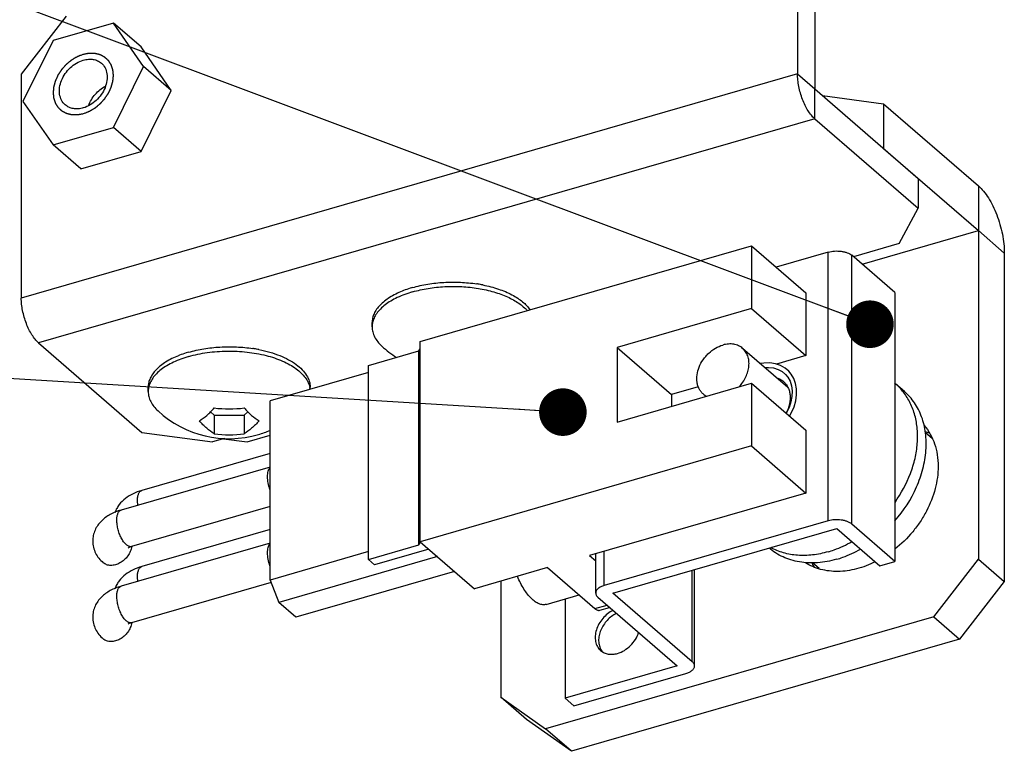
# Model space of a CAD drawing. Header units: millimetres. Extents: x 0 to 419, y -5 to 296.
# Tile 18 of 26: x 331 to 388, y 132 to 174. Entities that reach past the tile are written whole.
import ezdxf

# ---------------------------------------------------------------- set-up
doc = ezdxf.new("R2010")
doc.units = ezdxf.units.MM
doc.header["$LTSCALE"] = 23.1
doc.layers.get('0').update_dxf_attribs({"linetype": 'CONTINUOUS'})
for name, color, linetype in [('02___PRT_ALL_AXES', 7, 'CONTINUOUS'), ('7_ALL_FEATURES', 7, 'CONTINUOUS'), ('ALL_AXIS', 7, 'CONTINUOUS'), ('ALL_ROUND', 7, 'CONTINUOUS')]:
    doc.layers.add(name, color=color, linetype=linetype)
doc.styles.get("Standard").update_dxf_attribs({"font": 'txt', "width": 0.5})
doc.dimstyles.get("Standard").update_dxf_attribs({"dimtxt": 3.5, "dimasz": 2.76, "dimexe": 2, "dimexo": 1, "dimtad": 1, "dimdec": 3, "dimdsep": 46, "dimtxsty": 'Standard', "dimblk": '_FILLED', "dimblk1": '_FILLED', "dimblk2": '_FILLED', "dimcen": 0.09, "dimadec": 3, "dimazin": 2, "dimtol": 1, "dimtp": 0.001, "dimtm": 0.001, "dimtfac": 1, "dimtdec": 3, "dimtofl": 0, "dimtmove": 0, "dimatfit": 3, "dimldrblk": '_FILLED', "dimfxl": 0, "dimtolj": 1, "dimarcsym": 0})

# ---------------------------------------------------------------- blocks, each defined once
blk = doc.blocks.new('_FILLED')
at = {"color": 0, "linetype": 'ByBlock'}
blk.add_solid([(0, 0), (-1, 0.163), (-1, -0.163)], dxfattribs=at)

msp = doc.modelspace()

# ---------------------------------------------------------------- linework, layer by layer
at = {"color": 3, "linetype": 'Continuous'}
for p, q in [((376.4012, 184.0645), (376.4012, 171.0741)), ((333.966, 174.4126), (331.3679, 171.0645)), ((331.3679, 171.0645), (331.3679, 158.0741)), ((377.4012, 168.476), (383.4012, 163.2799)), ((382.3031, 161.2308), (383.4012, 163.2799)), ((382.3031, 161.2308), (379.6495, 160.4648)), ((332.3679, 155.476), (338.3679, 150.2799)), ((338.3679, 150.2799), (342.466, 149.7308)), ((343.1578, 149.9306), (342.466, 149.7308))]:
    msp.add_line(p, q, dxfattribs=at)
at = {"color": 7, "linetype": 'Continuous'}
for p, q in [((377.4012, 183.1985), (377.4012, 170.2081)), ((336.714, 174.0223), (333.214, 173.0119)), ((338.464, 171.4964), (336.714, 174.0223)), ((338.314, 172.6367), (336.714, 174.0223)), ((333.214, 173.0119), (331.464, 169.4757)), ((340.064, 170.1108), (338.314, 172.6367)), ((336.714, 167.9601), (338.464, 171.4964)), ((340.064, 170.1108), (338.464, 171.4964)), ((338.314, 166.5745), (340.064, 170.1108)), ((377.4012, 170.2081), (383.4012, 165.0119)), ((331.464, 169.4757), (333.214, 166.9498)), ((333.214, 166.9498), (336.714, 167.9601)), ((338.314, 166.5745), (336.714, 167.9601)), ((334.814, 165.5641), (333.214, 166.9498)), ((334.814, 165.5641), (338.314, 166.5745)), ((383.4012, 165.0119), (383.4012, 163.2799)), ((354.5087, 155.5456), (373.7345, 161.0956)), ((373.7345, 161.0956), (376.8845, 158.3676)), ((373.7345, 161.0956), (373.7345, 157.4582)), ((376.8845, 158.3676), (376.8845, 154.7303)), ((382.0495, 158.3864), (382.0495, 142.7979)), ((373.7345, 157.4582), (365.9402, 155.2082)), ((373.7345, 157.4582), (376.8845, 154.7303)), ((354.5087, 143.9408), (354.5087, 155.5456)), ((351.5178, 154.1625), (354.4413, 155.0065)), ((354.4413, 155.0065), (354.5087, 155.1323)), ((354.4413, 143.7481), (354.4413, 155.0065)), ((365.9402, 155.2082), (369.0902, 152.4803)), ((365.9402, 155.2082), (365.9402, 150.8781)), ((376.8845, 154.7303), (375.1781, 154.2377)), ((351.5178, 153.7584), (345.8056, 152.1094)), ((351.5178, 142.9042), (351.5178, 154.1625)), ((365.9402, 150.8781), (373.7345, 153.1281)), ((373.7345, 153.1281), (376.8845, 150.4001)), ((373.7345, 153.1281), (373.7345, 149.4908)), ((370.6416, 152.9281), (369.0902, 152.4803)), ((345.8056, 141.7171), (345.8056, 152.1094)), ((369.0902, 152.4803), (369.0902, 151.7874)), ((342.3462, 151.4685), (342.564, 151.2799)), ((344.2961, 151.2799), (344.5146, 151.4691)), ((342.564, 151.2799), (342.564, 150.1983)), ((342.564, 151.2799), (344.2961, 151.2799)), ((344.2961, 151.2799), (344.2961, 150.1983)), ((376.8845, 150.4001), (376.8845, 146.7628)), ((373.7345, 149.4908), (354.5087, 143.9408)), ((373.7345, 149.4908), (376.8845, 146.7628)), ((345.8056, 149.0599), (338.3549, 146.909)), ((345.8056, 148.2678), (337.1551, 145.7706)), ((376.8845, 146.7628), (364.3271, 143.1378)), ((345.8056, 145.9779), (337.7653, 143.6569)), ((345.8056, 144.6431), (338.3549, 142.4923)), ((365.6931, 140.963), (378.6835, 144.713)), ((378.6835, 144.713), (381.1835, 142.5479)), ((345.8056, 143.851), (337.1551, 141.3539)), ((351.5178, 142.9042), (354.4413, 143.7481)), ((355.0087, 143.5078), (351.8678, 142.6011)), ((354.4413, 143.7481), (354.5332, 143.9196)), ((354.5087, 143.9408), (357.6587, 141.2128)), ((351.5178, 143.3661), (345.8056, 141.7171)), ((355.5087, 143.0748), (346.3056, 140.4181)), ((351.8678, 142.6011), (351.5178, 142.9042)), ((364.3271, 143.1378), (364.6931, 142.8208)), ((361.9022, 142.4378), (357.6587, 141.2128)), ((361.9022, 142.4378), (364.6522, 140.0563)), ((381.1835, 142.5479), (382.0495, 142.7979)), ((345.8056, 141.7171), (346.3056, 140.4181)), ((356.5087, 142.2088), (347.3056, 139.5521)), ((345.8596, 141.5768), (337.7653, 139.2402)), ((362.9319, 140.6233), (362.9319, 134.8542)), ((347.3056, 139.5521), (346.3056, 140.4181)), ((364.9296, 139.9615), (365.5035, 140.1272)), ((369.4271, 136.7292), (362.9319, 134.8542)), ((362.9319, 134.8542), (363.4319, 134.4212))]:
    msp.add_line(p, q, dxfattribs=at)
at = {"color": 9, "linetype": 'Continuous'}
for p, q in [((376.4012, 171.0741), (331.3679, 158.0741)), ((376.4012, 171.0741), (377.4012, 170.2081)), ((377.4012, 168.476), (377.4012, 170.2081)), ((377.4012, 168.476), (332.3679, 155.476)), ((364.6522, 140.0563), (365.3521, 140.2583))]:
    msp.add_line(p, q, dxfattribs=at)
at = {"color": 7, "linetype": 'Continuous'}
for points in [[(375.898, 153.8255), (375.6883, 154.004), (375.4196, 154.1562), (375.1174, 154.2582), (374.7889, 154.3073), (374.4418, 154.3025), (374.2407, 154.2698)], [(374.5028, 154.0428), (374.7292, 154.0506), (375.0162, 154.015), (375.2803, 153.9335), (375.5157, 153.8074), (375.7119, 153.6439)], [(375.9399, 151.2182), (376.0595, 151.4285), (376.2044, 151.7711), (376.3025, 152.1185), (376.351, 152.463), (376.3483, 152.7969), (376.2942, 153.1125), (376.1898, 153.4025), (376.038, 153.6599), (375.8975, 153.8261)], [(375.7114, 153.6444), (375.8447, 153.4832), (375.9764, 153.2435), (376.0603, 152.9741), (376.0955, 152.6809), (376.0817, 152.3709), (376.0197, 152.0516), (375.9112, 151.7304), (375.759, 151.4146), (375.7427, 151.3889)]]:
    msp.add_lwpolyline(points, dxfattribs=at)
for centre, radius, start, end in [((343.4301, 158.4798), 6.8366, 262.72251, 277.27749), ((343.4301, 156.9798), 6.8366, 262.72251, 277.27749), ((336.6752, 143.8437), 1.1163, 350.25708, 350.61772), ((336.6752, 139.427), 1.1163, 350.25708, 350.61772)]:
    msp.add_arc(centre, radius, start, end, dxfattribs=at)
at = {"color": 2, "linetype": 'Continuous'}
for points in [[(334.964, 168.754), (334.936, 168.7486), (334.8799, 168.7379), (334.8098, 168.7246), (334.7538, 168.7139), (334.7187, 168.7072), (334.6907, 168.7019), (334.6697, 168.6979), (334.6521, 168.6946), (334.6399, 168.6921), (334.6329, 168.6909), (334.6276, 168.6895), (334.6226, 168.69), (334.6158, 168.69), (334.604, 168.6902), (334.5872, 168.6904), (334.5669, 168.6907), (334.54, 168.691), (334.5063, 168.6915), (334.4658, 168.692), (334.4254, 168.6925), (334.3916, 168.693), (334.3647, 168.6933), (334.3444, 168.6936), (334.3276, 168.6939), (334.3158, 168.6939), (334.3091, 168.6941), (334.3039, 168.6938), (334.2994, 168.6953), (334.2931, 168.6967), (334.2822, 168.6995), (334.2667, 168.7032), (334.248, 168.7077), (334.2232, 168.7138), (334.1921, 168.7213), (334.1548, 168.7304), (334.1175, 168.7395), (334.0864, 168.747), (334.0615, 168.7531), (334.0428, 168.7576), (334.0273, 168.7614), (334.0164, 168.764), (334.0102, 168.7656), (334.0054, 168.7664), (334.0014, 168.769), (333.9958, 168.7718), (333.9861, 168.777), (333.9722, 168.7843), (333.9556, 168.7931), (333.9334, 168.8049), (333.9057, 168.8196), (333.8724, 168.8372), (333.8391, 168.8548), (333.8114, 168.8695), (333.7892, 168.8813), (333.7726, 168.8901), (333.7587, 168.8975), (333.749, 168.9025), (333.7435, 168.9056), (333.7391, 168.9075), (333.736, 168.9109), (333.7314, 168.915), (333.7237, 168.9223), (333.7125, 168.9326), (333.6991, 168.9451), (333.6812, 168.9617), (333.6588, 168.9825), (333.632, 169.0074), (333.6052, 169.0323), (333.5828, 169.053), (333.565, 169.0696), (333.5515, 169.0821), (333.5404, 169.0925), (333.5325, 169.0997), (333.5281, 169.104), (333.5245, 169.1068), (333.5223, 169.111), (333.5189, 169.1162), (333.5131, 169.1254), (333.5047, 169.1385), (333.4948, 169.1542), (333.4815, 169.1752), (333.4648, 169.2014), (333.4449, 169.2329), (333.4249, 169.2644), (333.4082, 169.2906), (333.3949, 169.3116), (333.3849, 169.3273), (333.3767, 169.3405), (333.3708, 169.3496), (333.3676, 169.3549), (333.3647, 169.3586), (333.3635, 169.3635), (333.3613, 169.3695), (333.3578, 169.3803), (333.3526, 169.3956), (333.3465, 169.4141), (333.3382, 169.4386), (333.3279, 169.4693), (333.3156, 169.5062), (333.3032, 169.543), (333.2929, 169.5737), (333.2847, 169.5983), (333.2785, 169.6167), (333.2734, 169.6321), (333.2697, 169.6428), (333.2678, 169.649), (333.2659, 169.6534), (333.2657, 169.6588), (333.2649, 169.6656), (333.2637, 169.6778), (333.2619, 169.6951), (333.2597, 169.7159), (333.2569, 169.7436), (333.2533, 169.7782), (333.2491, 169.8198), (333.2448, 169.8613), (333.2412, 169.896), (333.2384, 169.9237), (333.2362, 169.9445), (333.2345, 169.9618), (333.2332, 169.9739), (333.2326, 169.9809), (333.2317, 169.986), (333.2326, 169.9915), (333.2331, 169.9986), (333.2344, 170.0113), (333.2361, 170.0293), (333.2382, 170.0509), (333.2409, 170.0797), (333.2444, 170.1158), (333.2485, 170.159), (333.2526, 170.2022), (333.256, 170.2383), (333.2588, 170.2671), (333.2608, 170.2887), (333.2626, 170.3068), (333.2637, 170.3194), (333.2645, 170.3266), (333.2647, 170.3319), (333.2666, 170.3375), (333.2685, 170.3448), (333.2721, 170.3576), (333.2772, 170.376), (333.2833, 170.3979), (333.2914, 170.4273), (333.3016, 170.4639), (333.3138, 170.5079), (333.326, 170.5519), (333.3362, 170.5885), (333.3444, 170.6178), (333.3504, 170.6398), (333.3556, 170.6581), (333.3591, 170.671), (333.3612, 170.6783), (333.3624, 170.6838), (333.3652, 170.6892), (333.3684, 170.6963), (333.3743, 170.7089), (333.3825, 170.7268), (333.3924, 170.7483), (333.4057, 170.777), (333.4222, 170.8129), (333.442, 170.8559), (333.4619, 170.899), (333.4784, 170.9348), (333.4916, 170.9635), (333.5015, 170.985), (333.5098, 171.003), (333.5155, 171.0155), (333.519, 171.0227), (333.5211, 171.0281), (333.5248, 171.0332), (333.5293, 171.0401), (333.5373, 171.0521), (333.5486, 171.0692), (333.5622, 171.0898), (333.5804, 171.1172), (333.6031, 171.1515), (333.6303, 171.1926), (333.6576, 171.2338), (333.6803, 171.2681), (333.6984, 171.2955), (333.712, 171.3161), (333.7234, 171.3332), (333.7313, 171.3452), (333.7359, 171.352), (333.7391, 171.3574), (333.7434, 171.3617), (333.7488, 171.3678), (333.7584, 171.3783), (333.7719, 171.3935), (333.7883, 171.4116), (333.81, 171.4358), (333.8372, 171.466), (333.8699, 171.5022), (333.9025, 171.5385), (333.9298, 171.5687), (333.9515, 171.5928), (333.9678, 171.611), (333.9815, 171.626), (333.991, 171.6366), (333.9965, 171.6426), (334.0003, 171.6474), (334.0052, 171.651), (334.0113, 171.6562), (334.0222, 171.6651), (334.0377, 171.6779), (334.0564, 171.6933), (334.0812, 171.7137), (334.1122, 171.7393), (334.1495, 171.7701), (334.1867, 171.8008), (334.2177, 171.8264), (334.2426, 171.8469), (334.2612, 171.8622), (334.2767, 171.875), (334.2875, 171.884), (334.2938, 171.889), (334.2983, 171.8932), (334.3035, 171.8959), (334.3102, 171.9), (334.322, 171.9069), (334.3388, 171.917), (334.359, 171.929), (334.386, 171.945), (334.4196, 171.965), (334.46, 171.989), (334.5005, 172.013), (334.5341, 172.033), (334.5611, 172.049), (334.5813, 172.0611), (334.5981, 172.071), (334.6099, 172.0781), (334.6167, 172.082), (334.6216, 172.0853), (334.6271, 172.0871), (334.6341, 172.09), (334.6467, 172.0948), (334.6645, 172.1017), (334.6859, 172.11), (334.7144, 172.1211), (334.7501, 172.135), (334.8071, 172.1571), (334.8784, 172.1848), (334.9355, 172.207), (334.964, 172.2181)], [(334.964, 172.2181), (334.9921, 172.2234), (335.0481, 172.2341), (335.1182, 172.2475), (335.1743, 172.2582), (335.2093, 172.2648), (335.2374, 172.2702), (335.2584, 172.2742), (335.2759, 172.2775), (335.2882, 172.2799), (335.2952, 172.2811), (335.3005, 172.2825), (335.3055, 172.2821), (335.3123, 172.2821), (335.324, 172.2819), (335.3409, 172.2817), (335.3611, 172.2814), (335.3881, 172.2811), (335.4218, 172.2806), (335.4623, 172.2801), (335.5027, 172.2795), (335.5364, 172.2791), (335.5634, 172.2787), (335.5836, 172.2785), (335.6005, 172.2782), (335.6123, 172.2781), (335.619, 172.2779), (335.6242, 172.2782), (335.6287, 172.2767), (335.635, 172.2753), (335.6458, 172.2726), (335.6614, 172.2689), (335.68, 172.2643), (335.7049, 172.2583), (335.736, 172.2507), (335.7733, 172.2417), (335.8106, 172.2326), (335.8417, 172.225), (335.8666, 172.219), (335.8852, 172.2145), (335.9008, 172.2106), (335.9117, 172.2081), (335.9178, 172.2064), (335.9227, 172.2057), (335.9267, 172.2031), (335.9323, 172.2003), (335.9419, 172.1951), (335.9558, 172.1878), (335.9725, 172.1789), (335.9946, 172.1672), (336.0224, 172.1525), (336.0557, 172.1349), (336.0889, 172.1172), (336.1167, 172.1025), (336.1389, 172.0908), (336.1555, 172.082), (336.1693, 172.0746), (336.1791, 172.0695), (336.1846, 172.0665), (336.189, 172.0646), (336.1921, 172.0611), (336.1966, 172.0571), (336.2044, 172.0498), (336.2156, 172.0394), (336.229, 172.027), (336.2469, 172.0104), (336.2692, 171.9896), (336.2961, 171.9647), (336.3229, 171.9398), (336.3452, 171.919), (336.3631, 171.9024), (336.3765, 171.89), (336.3877, 171.8796), (336.3956, 171.8724), (336.3999, 171.8681), (336.4036, 171.8653), (336.4058, 171.8611), (336.4092, 171.8559), (336.415, 171.8467), (336.4233, 171.8336), (336.4333, 171.8178), (336.4466, 171.7969), (336.4632, 171.7706), (336.4832, 171.7392), (336.5032, 171.7077), (336.5198, 171.6815), (336.5331, 171.6605), (336.5431, 171.6447), (336.5514, 171.6316), (336.5573, 171.6225), (336.5605, 171.6171), (336.5634, 171.6134), (336.5646, 171.6086), (336.5667, 171.6025), (336.5703, 171.5917), (336.5754, 171.5764), (336.5816, 171.558), (336.5898, 171.5334), (336.6001, 171.5027), (336.6125, 171.4659), (336.6249, 171.429), (336.6351, 171.3983), (336.6434, 171.3738), (336.6496, 171.3554), (336.6547, 171.34), (336.6584, 171.3293), (336.6603, 171.3231), (336.6622, 171.3187), (336.6624, 171.3133), (336.6632, 171.3064), (336.6644, 171.2943), (336.6662, 171.277), (336.6683, 171.2562), (336.6712, 171.2285), (336.6747, 171.1938), (336.679, 171.1523), (336.6833, 171.1107), (336.6868, 171.0761), (336.6897, 171.0484), (336.6918, 171.0276), (336.6936, 171.0103), (336.6949, 170.9982), (336.6955, 170.9912), (336.6964, 170.9861), (336.6955, 170.9806), (336.6949, 170.9734), (336.6936, 170.9608), (336.692, 170.9428), (336.6899, 170.9212), (336.6872, 170.8923), (336.6837, 170.8563), (336.6796, 170.8131), (336.6755, 170.7698), (336.672, 170.7338), (336.6693, 170.7049), (336.6672, 170.6833), (336.6655, 170.6653), (336.6643, 170.6527), (336.6635, 170.6455), (336.6634, 170.6401), (336.6615, 170.6346), (336.6596, 170.6273), (336.6559, 170.6144), (336.6509, 170.5961), (336.6448, 170.5741), (336.6366, 170.5448), (336.6265, 170.5082), (336.6142, 170.4642), (336.602, 170.4202), (336.5919, 170.3836), (336.5837, 170.3542), (336.5776, 170.3322), (336.5725, 170.3139), (336.569, 170.3011), (336.5668, 170.2938), (336.5657, 170.2882), (336.5628, 170.2829), (336.5596, 170.2757), (336.5538, 170.2632), (336.5456, 170.2452), (336.5356, 170.2237), (336.5224, 170.195), (336.5059, 170.1592), (336.486, 170.1161), (336.4662, 170.0731), (336.4497, 170.0372), (336.4364, 170.0085), (336.4265, 169.987), (336.4182, 169.9691), (336.4125, 169.9565), (336.4091, 169.9494), (336.407, 169.9439), (336.4032, 169.9389), (336.3988, 169.932), (336.3908, 169.92), (336.3795, 169.9028), (336.3658, 169.8823), (336.3477, 169.8548), (336.325, 169.8206), (336.2977, 169.7794), (336.2705, 169.7383), (336.2478, 169.704), (336.2296, 169.6766), (336.216, 169.656), (336.2046, 169.6389), (336.1968, 169.6268), (336.1921, 169.62), (336.189, 169.6147), (336.1846, 169.6104), (336.1793, 169.6042), (336.1697, 169.5937), (336.1561, 169.5786), (336.1398, 169.5605), (336.118, 169.5363), (336.0908, 169.5061), (336.0582, 169.4699), (336.0255, 169.4336), (335.9983, 169.4034), (335.9765, 169.3792), (335.9602, 169.3611), (335.9466, 169.346), (335.9371, 169.3354), (335.9316, 169.3295), (335.9277, 169.3247), (335.9229, 169.3211), (335.9167, 169.3159), (335.9058, 169.307), (335.8903, 169.2941), (335.8717, 169.2788), (335.8469, 169.2583), (335.8158, 169.2327), (335.7786, 169.202), (335.7414, 169.1713), (335.7103, 169.1457), (335.6855, 169.1252), (335.6669, 169.1098), (335.6514, 169.0971), (335.6405, 169.0881), (335.6343, 169.083), (335.6298, 169.0789), (335.6246, 169.0762), (335.6179, 169.0721), (335.6061, 169.0651), (335.5892, 169.0551), (335.569, 169.0431), (335.5421, 169.0271), (335.5084, 169.0071), (335.468, 168.9831), (335.4276, 168.959), (335.3939, 168.939), (335.367, 168.923), (335.3468, 168.911), (335.3299, 168.901), (335.3182, 168.8939), (335.3114, 168.8901), (335.3065, 168.8867), (335.301, 168.885), (335.2939, 168.8821), (335.2814, 168.8773), (335.2636, 168.8703), (335.2422, 168.862), (335.2137, 168.851), (335.178, 168.8371), (335.1209, 168.8149), (335.0496, 168.7872), (334.9926, 168.7651), (334.964, 168.754)]]:
    msp.add_open_spline(points, degree=3, knots=[0, 0, 0, 0, 0.015625, 0.03125, 0.0390625, 0.046875, 0.0507812, 0.0546875, 0.0585938, 0.0605469, 0.0615234, 0.0625, 0.0634766, 0.0644531, 0.0664062, 0.0703125, 0.0742188, 0.078125, 0.0859375, 0.09375, 0.1015625, 0.109375, 0.1132812, 0.1171875, 0.1210938, 0.1230469, 0.1240234, 0.125, 0.1259766, 0.1269531, 0.1289062, 0.1328125, 0.1367188, 0.140625, 0.1484375, 0.15625, 0.1640625, 0.171875, 0.1757812, 0.1796875, 0.1835938, 0.1855469, 0.1865234, 0.1875, 0.1884766, 0.1894531, 0.1914062, 0.1953125, 0.1992188, 0.203125, 0.2109375, 0.21875, 0.2265625, 0.234375, 0.2382812, 0.2421875, 0.2460938, 0.2480469, 0.2490234, 0.25, 0.2509766, 0.2519531, 0.2539062, 0.2578125, 0.2617188, 0.265625, 0.2734375, 0.28125, 0.2890625, 0.296875, 0.3007812, 0.3046875, 0.3085938, 0.3105469, 0.3115234, 0.3125, 0.3134766, 0.3144531, 0.3164062, 0.3203125, 0.3242188, 0.328125, 0.3359375, 0.34375, 0.3515625, 0.359375, 0.3632812, 0.3671875, 0.3710938, 0.3730469, 0.3740234, 0.375, 0.3759766, 0.3769531, 0.3789062, 0.3828125, 0.3867188, 0.390625, 0.3984375, 0.40625, 0.4140625, 0.421875, 0.4257812, 0.4296875, 0.4335938, 0.4355469, 0.4365234, 0.4375, 0.4384766, 0.4394531, 0.4414062, 0.4453125, 0.4492188, 0.453125, 0.4609375, 0.46875, 0.4765625, 0.484375, 0.4882812, 0.4921875, 0.4960938, 0.4980469, 0.4990234, 0.5, 0.5009766, 0.5019531, 0.5039062, 0.5078125, 0.5117188, 0.515625, 0.5234375, 0.53125, 0.5390625, 0.546875, 0.5507812, 0.5546875, 0.5585938, 0.5605469, 0.5615234, 0.5625, 0.5634766, 0.5644531, 0.5664062, 0.5703125, 0.5742188, 0.578125, 0.5859375, 0.59375, 0.6015625, 0.609375, 0.6132812, 0.6171875, 0.6210938, 0.6230469, 0.6240234, 0.625, 0.6259766, 0.6269531, 0.6289062, 0.6328125, 0.6367188, 0.640625, 0.6484375, 0.65625, 0.6640625, 0.671875, 0.6757812, 0.6796875, 0.6835938, 0.6855469, 0.6865234, 0.6875, 0.6884766, 0.6894531, 0.6914062, 0.6953125, 0.6992188, 0.703125, 0.7109375, 0.71875, 0.7265625, 0.734375, 0.7382812, 0.7421875, 0.7460938, 0.7480469, 0.7490234, 0.75, 0.7509766, 0.7519531, 0.7539062, 0.7578125, 0.7617188, 0.765625, 0.7734375, 0.78125, 0.7890625, 0.796875, 0.8007812, 0.8046875, 0.8085938, 0.8105469, 0.8115234, 0.8125, 0.8134766, 0.8144531, 0.8164062, 0.8203125, 0.8242188, 0.828125, 0.8359375, 0.84375, 0.8515625, 0.859375, 0.8632812, 0.8671875, 0.8710938, 0.8730469, 0.8740234, 0.875, 0.8759766, 0.8769531, 0.8789062, 0.8828125, 0.8867188, 0.890625, 0.8984375, 0.90625, 0.9140625, 0.921875, 0.9257812, 0.9296875, 0.9335938, 0.9355469, 0.9365234, 0.9375, 0.9384766, 0.9394531, 0.9414062, 0.9453125, 0.9492188, 0.953125, 0.9609375, 0.96875, 0.984375, 1, 1, 1, 1], dxfattribs=at)
at = {"color": 3, "linetype": 'Continuous'}
for points in [[(377.4012, 168.476), (377.3304, 168.5374), (377.192, 168.6844), (377.0073, 168.9454), (376.8369, 169.2536), (376.6357, 169.7168), (376.4926, 170.2119), (376.4155, 170.7111), (376.4012, 170.9558), (376.4012, 171.0741)], [(332.3679, 155.476), (332.2971, 155.5374), (332.1587, 155.6844), (331.974, 155.9454), (331.8036, 156.2536), (331.6024, 156.7168), (331.4593, 157.2119), (331.3821, 157.7111), (331.3679, 157.9558), (331.3679, 158.0741)]]:
    msp.add_open_spline(points, degree=3, knots=[0, 0, 0, 0, 0.0986172, 0.2114228, 0.3359246, 0.4686921, 0.7425565, 0.8753873, 1, 1, 1, 1], dxfattribs=at)
at = {"color": 7, "linetype": 'Continuous'}
for points, knots in [([(341.698, 150.9483), (341.8512, 151.0417), (342.1584, 151.2737), (342.4287, 151.5464), (342.564, 151.6983)], [0, 0, 0, 0, 0.4686154, 1, 1, 1, 1]), ([(344.2961, 151.6983), (344.4314, 151.5464), (344.7017, 151.2737), (345.0089, 151.0417), (345.1621, 150.9483)], [0, 0, 0, 0, 0.5313888, 1, 1, 1, 1]), ([(342.564, 150.1983), (342.4108, 150.2917), (342.1036, 150.5237), (341.8334, 150.7964), (341.698, 150.9483)], [0, 0, 0, 0, 0.4686112, 1, 1, 1, 1]), ([(345.1621, 150.9483), (345.0268, 150.7964), (344.7565, 150.5237), (344.4493, 150.2917), (344.2961, 150.1983)], [0, 0, 0, 0, 0.5313933, 1, 1, 1, 1]), ([(345.6571, 147.7151), (345.6571, 147.7696), (345.6623, 147.873), (345.6876, 148.0164), (345.7296, 148.1357), (345.772, 148.2016), (345.7959, 148.2275)], [0, 0, 0, 0, 0.3026285, 0.5724687, 0.8044633, 1, 1, 1, 1]), ([(345.7959, 146.9622), (345.7516, 147.087), (345.6848, 147.3352), (345.6571, 147.5914), (345.6571, 147.7151)], [0, 0, 0, 0, 0.5170994, 1, 1, 1, 1]), ([(338.3549, 146.909), (338.1828, 146.8593), (337.8512, 146.7362), (337.4003, 146.4666), (337.0906, 146.1629), (336.9021, 145.8765), (336.8308, 145.7193), (336.8016, 145.6382)], [0, 0, 0, 0, 0.2582795, 0.5072885, 0.7523949, 0.8757736, 1, 1, 1, 1]), ([(337.1551, 145.7706), (336.9403, 145.7086), (336.5288, 145.5479), (336.078, 145.2266), (335.7987, 144.8979), (335.6367, 144.6158), (335.5339, 144.3049), (335.5103, 144.0865), (335.5103, 143.9774)], [0, 0, 0, 0, 0.2568901, 0.5034068, 0.6263501, 0.7499941, 0.8747119, 1, 1, 1, 1]), ([(335.5103, 143.9774), (335.5103, 143.8564), (335.5393, 143.6141), (335.6658, 143.2737), (335.8607, 142.9703), (336.0279, 142.799), (336.1179, 142.7211)], [0, 0, 0, 0, 0.2525548, 0.5037325, 0.751683, 1, 1, 1, 1]), ([(337.7754, 143.6548), (337.759, 143.5593), (337.7002, 143.3677), (337.5488, 143.1052), (337.3436, 142.8768), (337.0999, 142.6994), (336.8351, 142.5868), (336.5681, 142.5479), (336.3187, 142.5887), (336.1765, 142.6703), (336.1179, 142.7211)], [0, 0, 0, 0, 0.1299319, 0.2658571, 0.4036091, 0.5387167, 0.666971, 0.7859676, 0.8958868, 1, 1, 1, 1]), ([(337.7653, 143.6569), (337.7185, 143.6434), (337.6484, 143.6193), (337.5818, 143.5863), (337.5608, 143.5725)], [0, 0, 0, 0, 0.6596391, 1, 1, 1, 1]), ([(345.6571, 143.2983), (345.6571, 143.3529), (345.6623, 143.4563), (345.6876, 143.5997), (345.7296, 143.719), (345.772, 143.7848), (345.7959, 143.8108)], [0, 0, 0, 0, 0.3026285, 0.5724687, 0.8044633, 1, 1, 1, 1]), ([(345.7959, 142.5455), (345.7516, 142.6702), (345.6848, 142.9185), (345.6571, 143.1747), (345.6571, 143.2983)], [0, 0, 0, 0, 0.5170994, 1, 1, 1, 1]), ([(338.3549, 142.4923), (338.1828, 142.4426), (337.8512, 142.3195), (337.4003, 142.0499), (337.0906, 141.7462), (336.9021, 141.4598), (336.8308, 141.3026), (336.8016, 141.2215)], [0, 0, 0, 0, 0.2582795, 0.5072885, 0.7523949, 0.8757736, 1, 1, 1, 1]), ([(337.1551, 141.3539), (336.9403, 141.2918), (336.5288, 141.1311), (336.078, 140.8099), (335.7987, 140.4812), (335.6367, 140.1991), (335.5339, 139.8881), (335.5103, 139.6698), (335.5103, 139.5607)], [0, 0, 0, 0, 0.2568901, 0.5034068, 0.6263501, 0.7499941, 0.8747119, 1, 1, 1, 1]), ([(364.6522, 140.0563), (364.6751, 140.0365), (364.7207, 140.0022), (364.7929, 139.9662), (364.8634, 139.9507), (364.909, 139.9556), (364.9296, 139.9615)], [0, 0, 0, 0, 0.2977867, 0.5589297, 0.7887993, 1, 1, 1, 1]), ([(335.5103, 139.5607), (335.5103, 139.4397), (335.5393, 139.1974), (335.6658, 138.857), (335.8607, 138.5536), (336.0279, 138.3823), (336.1179, 138.3044)], [0, 0, 0, 0, 0.2525548, 0.5037325, 0.751683, 1, 1, 1, 1]), ([(337.7754, 139.2381), (337.759, 139.1426), (337.7002, 138.951), (337.5488, 138.6885), (337.3436, 138.4601), (337.0999, 138.2827), (336.8351, 138.1701), (336.5681, 138.1312), (336.3187, 138.1719), (336.1765, 138.2536), (336.1179, 138.3044)], [0, 0, 0, 0, 0.1299319, 0.2658571, 0.4036091, 0.5387167, 0.666971, 0.7859676, 0.8958868, 1, 1, 1, 1]), ([(337.7653, 139.2402), (337.7185, 139.2266), (337.6484, 139.2025), (337.5818, 139.1695), (337.5608, 139.1558)], [0, 0, 0, 0, 0.6596391, 1, 1, 1, 1])]:
    msp.add_open_spline(points, degree=3, knots=knots, dxfattribs=at)
at = {"color": 9, "linetype": 'Continuous'}
for points, knots in [([(338.11, 146.3285), (338.11, 146.401), (338.1188, 146.5346), (338.1576, 146.6908), (338.2072, 146.7893), (338.2495, 146.8453), (338.2986, 146.8866), (338.336, 146.9035), (338.3549, 146.9089)], [0, 0, 0, 0, 0.3253501, 0.5990538, 0.714927, 0.8182622, 0.9118538, 1, 1, 1, 1]), ([(338.1295, 146.0606), (338.1263, 146.0836), (338.1154, 146.1725), (338.11, 146.2622), (338.11, 146.3285)], [0, 0, 0, 0, 0.2600076, 1, 1, 1, 1]), ([(336.9102, 145.1901), (336.9102, 145.2625), (336.9191, 145.3962), (336.9578, 145.5524), (337.0074, 145.6509), (337.0497, 145.7069), (337.0988, 145.7482), (337.1363, 145.7651), (337.1552, 145.7705)], [0, 0, 0, 0, 0.3253501, 0.5990538, 0.714927, 0.8182622, 0.9118538, 1, 1, 1, 1]), ([(337.7653, 143.657), (337.7445, 143.651), (337.6992, 143.6456), (337.6287, 143.658), (337.556, 143.6897), (337.4519, 143.7608), (337.3251, 143.8958), (337.1907, 144.1044), (337.0738, 144.3549), (336.9832, 144.6305), (336.9255, 144.9115), (336.9102, 145.0996), (336.9102, 145.1901)], [0, 0, 0, 0, 0.034099, 0.0706864, 0.111663, 0.1581829, 0.2686677, 0.4008102, 0.5484181, 0.7035091, 0.8572623, 1, 1, 1, 1]), ([(338.11, 141.9117), (338.11, 141.9842), (338.1188, 142.1179), (338.1576, 142.2741), (338.2072, 142.3726), (338.2495, 142.4285), (338.2986, 142.4698), (338.336, 142.4868), (338.3549, 142.4922)], [0, 0, 0, 0, 0.3253501, 0.5990538, 0.714927, 0.8182622, 0.9118538, 1, 1, 1, 1]), ([(338.1295, 141.6438), (338.1263, 141.6669), (338.1154, 141.7558), (338.11, 141.8455), (338.11, 141.9117)], [0, 0, 0, 0, 0.2600076, 1, 1, 1, 1]), ([(336.9102, 140.7733), (336.9102, 140.8458), (336.9191, 140.9794), (336.9578, 141.1356), (337.0074, 141.2341), (337.0497, 141.2901), (337.0988, 141.3314), (337.1363, 141.3484), (337.1552, 141.3538)], [0, 0, 0, 0, 0.3253501, 0.5990538, 0.714927, 0.8182622, 0.9118538, 1, 1, 1, 1]), ([(337.7653, 139.2402), (337.7445, 139.2343), (337.6992, 139.2289), (337.6287, 139.2413), (337.556, 139.273), (337.4519, 139.3441), (337.3251, 139.4791), (337.1907, 139.6877), (337.0738, 139.9382), (336.9832, 140.2137), (336.9255, 140.4948), (336.9102, 140.6828), (336.9102, 140.7733)], [0, 0, 0, 0, 0.034099, 0.0706864, 0.111663, 0.1581829, 0.2686677, 0.4008102, 0.5484181, 0.7035091, 0.8572623, 1, 1, 1, 1])]:
    msp.add_open_spline(points, degree=3, knots=knots, dxfattribs=at)
at = {"layer": '02___PRT_ALL_AXES', "color": 3, "linetype": 'Continuous'}
msp.add_line((380.1495, 160.0318), (386.9012, 161.9808), dxfattribs=at)
at = {"layer": '02___PRT_ALL_AXES', "color": 7, "linetype": 'Continuous'}
for p, q in [((351.7204, 156.3961), (351.7204, 156.6459)), ((338.7301, 152.6461), (338.7301, 152.8959)), ((348.1301, 152.7804), (348.1301, 152.8959))]:
    msp.add_line(p, q, dxfattribs=at)
for centre, radius, start, end in [((356.5167, 150.5336), 8.4568, 80.80679, 81.33243), ((356.5495, 150.7331), 8.2546, 78.8438, 80.81005), ((355.5756, 153.2529), 5.6308, 111.21363, 111.95284), ((352.9125, 156.3952), 1.192, 169.63022, 179.95833), ((352.9435, 156.39), 1.2235, 168.35313, 169.64917), ((343.5263, 146.7836), 8.4568, 80.80679, 81.33243), ((343.5591, 146.9831), 8.2546, 78.8438, 80.81005), ((356.4278, 159.7731), 6.1119, 227.40678, 237.4135), ((342.5852, 149.5029), 5.6308, 111.21363, 111.95284), ((339.9221, 152.6452), 1.192, 169.63022, 179.95833), ((339.9531, 152.64), 1.2235, 168.35313, 169.64917), ((346.92, 152.6424), 1.2103, 6.40919, 11.72613), ((343.4301, 156.0136), 6.1, 227.39726, 286.10203), ((343.4269, 156.0221), 6.1091, 286.1084, 292.96212), ((382.859, 147.1753), 3.282, 68.32756, 73.01447), ((380.179, 144.0958), 3.2558, 205.20563, 210.21898)]:
    msp.add_arc(centre, radius, start, end, dxfattribs=at)
for points, knots in [([(333.9167, 169.2765), (333.8299, 169.3516), (333.6807, 169.5429), (333.5714, 169.9008), (333.5762, 170.3005), (333.6909, 170.7112), (333.9055, 171.1029), (334.2925, 171.5508), (334.6864, 171.7915), (334.964, 171.8717)], [0, 0, 0, 0, 0.1043958, 0.2147096, 0.3343227, 0.4632972, 0.5989871, 0.7370988, 1, 1, 1, 1]), ([(334.964, 171.8717), (335.0599, 171.8994), (335.2518, 171.9354), (335.5366, 171.9249), (335.7969, 171.8474), (335.9465, 171.7518), (336.0114, 171.6956)], [0, 0, 0, 0, 0.2709756, 0.5256463, 0.7667319, 1, 1, 1, 1]), ([(336.0114, 171.6956), (336.0981, 171.6205), (336.2473, 171.4291), (336.3567, 171.0713), (336.3518, 170.6716), (336.2371, 170.2609), (336.0225, 169.8692), (335.6356, 169.4213), (335.2416, 169.1805), (334.964, 169.1004)], [0, 0, 0, 0, 0.1043958, 0.2147096, 0.3343227, 0.4632972, 0.5989871, 0.7370988, 1, 1, 1, 1]), ([(335.2731, 169.2311), (335.3568, 169.47), (335.6227, 169.916), (336.0262, 170.2428), (336.2507, 170.3597)], [0, 0, 0, 0, 0.5000132, 1, 1, 1, 1]), ([(334.964, 169.1004), (334.8681, 169.0727), (334.6763, 169.0366), (334.3915, 169.0472), (334.1312, 169.1246), (333.9816, 169.2202), (333.9167, 169.2765)], [0, 0, 0, 0, 0.2709756, 0.5256463, 0.7667319, 1, 1, 1, 1]), ([(354.0704, 158.6811), (354.3584, 158.7642), (354.9602, 158.8966), (355.8913, 158.9972), (356.844, 159.0026), (357.4788, 158.9414), (357.7912, 158.8937)], [0, 0, 0, 0, 0.2395743, 0.4912678, 0.7474161, 1, 1, 1, 1]), ([(358.1466, 158.8317), (358.4534, 158.7711), (359.0321, 158.6217), (359.7045, 158.3436), (360.1634, 158.0749), (360.533, 157.8035), (360.7653, 157.5609), (360.8818, 157.3852)], [0, 0, 0, 0, 0.2966425, 0.5651855, 0.6870611, 0.8000945, 1, 1, 1, 1]), ([(353.4705, 158.4754), (353.2155, 158.3726), (352.7538, 158.1466), (352.2603, 157.7665), (351.9786, 157.429), (351.831, 157.1749), (351.7408, 156.9128), (351.7204, 156.7336), (351.7204, 156.6458)], [0, 0, 0, 0, 0.3084263, 0.5737866, 0.6911101, 0.7996318, 0.9015845, 1, 1, 1, 1]), ([(354.0704, 158.4313), (353.7672, 158.3437), (353.3333, 158.1864), (352.8101, 157.9092), (352.4799, 157.6869), (352.2036, 157.4463), (351.9851, 157.1899), (351.8278, 156.921), (351.7646, 156.731), (351.7452, 156.637)], [0, 0, 0, 0, 0.3086693, 0.4486988, 0.5782055, 0.6971009, 0.8059592, 0.9061587, 1, 1, 1, 1]), ([(354.0704, 158.6811), (354.0245, 158.6678), (353.8451, 158.614), (353.668, 158.5526), (353.5381, 158.5021)], [0, 0, 0, 0, 0.2556226, 1, 1, 1, 1]), ([(354.0704, 158.4313), (354.366, 158.5166), (354.9842, 158.6515), (355.9404, 158.7509), (356.9173, 158.75), (357.8729, 158.6489), (358.7663, 158.452), (359.5601, 158.1675), (360.2212, 157.8075), (360.5824, 157.5023), (360.7251, 157.3395)], [0, 0, 0, 0, 0.1314846, 0.2696794, 0.4101488, 0.5482671, 0.6795969, 0.8002729, 0.9074625, 1, 1, 1, 1]), ([(351.7204, 156.3961), (351.7204, 156.2981), (351.7461, 156.0969), (351.859, 155.8047), (352.0429, 155.524), (352.2024, 155.3553), (352.2913, 155.2736)], [0, 0, 0, 0, 0.2271982, 0.4644814, 0.7201823, 1, 1, 1, 1]), ([(341.0801, 154.9311), (341.0341, 154.9178), (340.8547, 154.864), (340.6776, 154.8026), (340.5477, 154.7521)], [0, 0, 0, 0, 0.2556226, 1, 1, 1, 1]), ([(341.0801, 154.9311), (341.368, 155.0142), (341.9698, 155.1466), (342.9009, 155.2472), (343.8536, 155.2526), (344.4885, 155.1914), (344.8008, 155.1437)], [0, 0, 0, 0, 0.2395743, 0.4912678, 0.7474161, 1, 1, 1, 1]), ([(341.0801, 154.6813), (341.4319, 154.7828), (342.1713, 154.9348), (343.3102, 155.019), (344.4567, 154.9636), (345.5418, 154.7719), (346.3682, 154.4999), (346.9399, 154.2181), (347.3015, 153.9892), (347.6044, 153.7391), (347.8439, 153.4711), (348.0159, 153.1885), (348.0844, 152.9876), (348.105, 152.8884)], [0, 0, 0, 0, 0.1405027, 0.2884494, 0.4371125, 0.579682, 0.7100476, 0.7692236, 0.8238623, 0.8738643, 0.9194289, 0.9611342, 1, 1, 1, 1]), ([(345.1562, 155.0817), (345.3686, 155.0397), (345.778, 154.9416), (346.3558, 154.7461), (346.8699, 154.51), (347.3092, 154.2381), (347.6647, 153.9355), (347.9283, 153.6071), (348.0923, 153.2582), (348.1301, 153.0138), (348.1301, 152.896)], [0, 0, 0, 0, 0.1643933, 0.319228, 0.4625579, 0.5930871, 0.7104219, 0.8154064, 0.9105062, 1, 1, 1, 1]), ([(340.4802, 154.7254), (340.2251, 154.6226), (339.7634, 154.3966), (339.2699, 154.0165), (338.9883, 153.679), (338.8406, 153.4249), (338.7504, 153.1628), (338.7301, 152.9836), (338.7301, 152.8958)], [0, 0, 0, 0, 0.3084263, 0.5737866, 0.6911101, 0.7996318, 0.9015845, 1, 1, 1, 1]), ([(341.0801, 154.6813), (340.7768, 154.5937), (340.3429, 154.4364), (339.8198, 154.1592), (339.4895, 153.9369), (339.2132, 153.6963), (338.9947, 153.4399), (338.8374, 153.171), (338.7742, 152.981), (338.7548, 152.887)], [0, 0, 0, 0, 0.3086693, 0.4486988, 0.5782055, 0.6971009, 0.8059592, 0.9061587, 1, 1, 1, 1]), ([(338.7301, 152.6461), (338.7301, 152.5481), (338.7557, 152.3469), (338.8686, 152.0547), (339.0525, 151.774), (339.212, 151.6053), (339.3009, 151.5236)], [0, 0, 0, 0, 0.2271982, 0.4644814, 0.7201823, 1, 1, 1, 1])]:
    msp.add_open_spline(points, degree=3, knots=knots, dxfattribs=at)
at = {"layer": '02___PRT_ALL_AXES', "color": 3, "linetype": 'Continuous'}
for points, knots in [([(383.7593, 150.678), (383.8902, 150.5248), (384.1248, 150.1865), (384.3779, 149.6126), (384.5306, 148.9807), (384.5629, 148.54), (384.5629, 148.3155)], [0, 0, 0, 0, 0.2375013, 0.4816413, 0.7352895, 1, 1, 1, 1]), ([(384.5629, 148.3155), (384.5629, 147.8792), (384.4343, 146.9758), (384.0109, 145.9062), (383.5276, 145.09), (382.951, 144.3135), (382.4292, 143.7989), (382.051, 143.4977)], [0, 0, 0, 0, 0.2336904, 0.4826133, 0.6111542, 0.7409976, 1, 1, 1, 1]), ([(380.9124, 142.7689), (380.5666, 142.5967), (379.8615, 142.3266), (378.7765, 142.1685), (377.9067, 142.2659), (377.2809, 142.4823), (376.9951, 142.6332), (376.8606, 142.7185)], [0, 0, 0, 0, 0.2742779, 0.5314384, 0.7716669, 0.8869585, 1, 1, 1, 1])]:
    msp.add_open_spline(points, degree=3, knots=knots, dxfattribs=at)
at = {"layer": '7_ALL_FEATURES', "color": 7, "linetype": 'Continuous'}
for p, q in [((377.8522, 169.8175), (381.4012, 169.3421)), ((381.4012, 169.3421), (381.4012, 166.744)), ((381.4012, 169.3421), (386.9012, 164.5789)), ((388.4012, 160.6818), (388.4012, 141.6292)), ((386.9012, 142.9283), (388.4012, 141.6292)), ((388.4012, 141.6292), (385.8031, 138.2812)), ((384.3031, 139.5802), (385.8031, 138.2812)), ((385.8031, 138.2812), (363.2865, 131.7812)), ((360.6884, 133.6292), (359.1884, 134.9283)), ((363.2865, 131.7812), (360.6884, 133.6292)), ((363.2865, 131.7812), (361.7865, 133.0802))]:
    msp.add_line(p, q, dxfattribs=at)
at = {"layer": '7_ALL_FEATURES', "color": 3, "linetype": 'Continuous'}
for p, q in [((381.4012, 166.744), (386.9012, 161.9808)), ((386.9012, 161.9808), (386.9012, 142.9283)), ((343.0999, 149.9139), (344.466, 149.7308)), ((344.466, 149.7308), (345.8056, 150.1176)), ((384.3031, 139.5802), (386.9012, 142.9283)), ((359.1884, 141.6544), (359.1884, 134.9283)), ((384.3031, 139.5802), (361.7865, 133.0802)), ((359.1884, 134.9283), (361.7865, 133.0802))]:
    msp.add_line(p, q, dxfattribs=at)
at = {"layer": '7_ALL_FEATURES', "color": 9, "linetype": 'Continuous'}
for p in [(386.9012, 164.5789), (388.4012, 160.6818)]:
    msp.add_line(p, (386.9012, 161.9808), dxfattribs=at)
at = {"layer": '7_ALL_FEATURES', "color": 7, "linetype": 'Continuous'}
msp.add_open_spline([(386.9012, 164.5789), (387.0074, 164.4869), (387.215, 164.2664), (387.4921, 163.8749), (387.7476, 163.4126), (387.9718, 162.8967), (388.1563, 162.3464), (388.294, 161.7825), (388.3798, 161.2263), (388.4012, 160.8593), (388.4012, 160.6818)], degree=3, knots=[0, 0, 0, 0, 0.0985912, 0.2113704, 0.3358411, 0.4685754, 0.6055863, 0.7426201, 0.8754202, 1, 1, 1, 1], dxfattribs=at)
at = {"layer": 'ALL_AXIS', "color": 7, "linetype": 'Continuous'}
for p, q in [((375.8413, 152.8836), (373.2186, 155.1549)), ((382.6009, 152.6519), (382.1009, 153.0849)), ((371.0931, 152.3656), (370.9274, 152.5092)), ((384.2363, 149.9127), (383.8103, 150.2816)), ((377.6596, 142.3795), (377.2703, 142.7167)), ((361.8169, 140.3015), (363.731, 140.854))]:
    msp.add_line(p, q, dxfattribs=at)
for centre, radius, start, end in [((379.8901, 150.5319), 3.3772, 49.10473, 50.19352), ((375.3601, 151.9341), 1.136, 67.62306, 72.56762), ((379.8688, 150.5102), 3.4076, 38.05663, 49.0721), ((371.5815, 153.2664), 1.0007, 229.18349, 243.31848), ((365.7591, 138.1128), 0.8775, 211.75484, 220.60285)]:
    msp.add_arc(centre, radius, start, end, dxfattribs=at)
for points, knots in [([(373.2185, 155.155), (373.1475, 155.2165), (372.9839, 155.3211), (372.6992, 155.4058), (372.3877, 155.4173), (372.1779, 155.3779), (372.073, 155.3476)], [0, 0, 0, 0, 0.2332676, 0.4743528, 0.729032, 1, 1, 1, 1]), ([(370.9275, 152.5091), (370.8802, 152.55), (370.7926, 152.6419), (370.6883, 152.8036), (370.6127, 152.9862), (370.5507, 153.2571), (370.555, 153.6293), (370.6806, 154.0782), (370.8749, 154.4334), (371.0772, 154.6939), (371.3062, 154.9315), (371.6295, 155.1746), (371.924, 155.3046), (372.073, 155.3476)], [0, 0, 0, 0, 0.0518802, 0.104559, 0.1587381, 0.214949, 0.3342241, 0.4628348, 0.5981415, 0.6671008, 0.7360627, 0.8713688, 1, 1, 1, 1]), ([(373.0144, 152.9161), (373.1723, 153.0868), (373.3708, 153.3776), (373.5307, 153.8023), (373.5913, 154.1196), (373.5909, 154.4263), (373.5285, 154.7106), (373.4057, 154.9603), (373.2854, 155.0971), (373.2185, 155.155)], [0, 0, 0, 0, 0.2804677, 0.415918, 0.5453728, 0.6678428, 0.7833875, 0.8932897, 1, 1, 1, 1]), ([(375.2004, 153.451), (375.2711, 153.4288), (375.4074, 153.371), (375.529, 153.2864), (375.584, 153.2388)], [0, 0, 0, 0, 0.5046057, 1, 1, 1, 1]), ([(375.584, 153.2388), (375.6394, 153.1908), (375.7411, 153.0818), (375.8581, 152.8878), (375.9373, 152.6679), (375.977, 152.428), (375.9766, 152.174), (375.9222, 151.8192), (375.8237, 151.5595), (375.7378, 151.395)], [0, 0, 0, 0, 0.110387, 0.2228456, 0.3391407, 0.4605141, 0.5875895, 0.7203804, 1, 1, 1, 1]), ([(382.0568, 145.1498), (382.567, 145.7349), (383.2038, 146.7203), (383.7054, 148.1469), (383.8862, 149.2066), (383.867, 150.2275), (383.6801, 151.0251), (383.4309, 151.5992), (383.1998, 151.9913), (382.9244, 152.3457), (382.7128, 152.555), (382.6011, 152.6517)], [0, 0, 0, 0, 0.2806021, 0.4157269, 0.5448207, 0.6670346, 0.7825191, 0.8381989, 0.8927791, 0.9465883, 1, 1, 1, 1]), ([(382.0594, 146.2222), (382.4244, 146.7388), (382.8768, 147.5742), (383.2376, 148.7524), (383.3741, 149.6216), (383.3755, 150.4645), (383.2407, 151.2597), (382.9722, 151.9858), (382.7043, 152.4162), (382.5519, 152.6108)], [0, 0, 0, 0, 0.2775637, 0.4110842, 0.5394965, 0.6622637, 0.7794009, 0.8915524, 1, 1, 1, 1]), ([(378.673, 142.9201), (378.3139, 142.8165), (377.5956, 142.6812), (376.6934, 142.7144), (376.0248, 142.8696), (375.5599, 143.0448), (375.1306, 143.2785), (374.8709, 143.4721), (374.7494, 143.577)], [0, 0, 0, 0, 0.270656, 0.5250547, 0.647128, 0.7664119, 0.8837211, 1, 1, 1, 1]), ([(378.173, 143.3532), (377.8799, 143.2685), (377.2938, 143.1477), (376.4176, 143.1241), (375.5911, 143.2642), (375.0829, 143.4687), (374.8492, 143.5958)], [0, 0, 0, 0, 0.2681377, 0.5231359, 0.7661516, 1, 1, 1, 1]), ([(378.173, 143.3532), (378.2913, 143.3873), (378.7716, 143.5425), (379.2324, 143.7565), (379.5642, 143.9445)], [0, 0, 0, 0, 0.2441505, 1, 1, 1, 1]), ([(378.673, 142.9201), (378.7913, 142.9543), (379.2716, 143.1095), (379.7324, 143.3235), (380.0642, 143.5114)], [0, 0, 0, 0, 0.2441505, 1, 1, 1, 1]), ([(361.8168, 140.3015), (361.7538, 140.2833), (361.6126, 140.2714), (361.3953, 140.33), (361.1735, 140.4571), (360.9506, 140.648), (360.731, 140.8978), (360.5198, 141.2006), (360.3224, 141.5487), (360.2059, 141.7995), (360.1508, 141.9305)], [0, 0, 0, 0, 0.0790388, 0.1663114, 0.2673595, 0.384646, 0.5183578, 0.6671663, 0.8287266, 1, 1, 1, 1]), ([(365.7019, 139.9575), (365.4743, 139.8452), (365.1652, 139.5965), (364.8729, 139.1782), (364.7223, 138.8336), (364.6532, 138.4829), (364.6712, 138.1477), (364.7777, 137.8504), (364.9068, 137.6907), (364.9809, 137.6266)], [0, 0, 0, 0, 0.270608, 0.4083583, 0.542037, 0.6684944, 0.7861263, 0.8955696, 1, 1, 1, 1]), ([(365.9019, 139.7843), (365.6996, 139.6844), (365.4213, 139.471), (365.1408, 139.1121), (364.9812, 138.8125), (364.8833, 138.5006), (364.8525, 138.1919), (364.8912, 137.9024), (364.9654, 137.7279), (365.013, 137.651)], [0, 0, 0, 0, 0.2646565, 0.400019, 0.5329204, 0.6606057, 0.7811522, 0.8939341, 1, 1, 1, 1]), ([(365.963, 137.4613), (366.1005, 137.501), (366.3717, 137.624), (366.7247, 137.9035), (367.0095, 138.2593), (367.1404, 138.5347), (367.1862, 138.676)], [0, 0, 0, 0, 0.2404239, 0.4936456, 0.7502823, 1, 1, 1, 1]), ([(364.9809, 137.6266), (365.0418, 137.5738), (365.182, 137.4841), (365.4261, 137.4114), (365.6931, 137.4015), (365.8731, 137.4353), (365.963, 137.4613)], [0, 0, 0, 0, 0.2332704, 0.4743451, 0.7290387, 1, 1, 1, 1])]:
    msp.add_open_spline(points, degree=3, knots=knots, dxfattribs=at)
at = {"layer": 'ALL_ROUND', "color": 7, "linetype": 'Continuous'}
for p, q in [((378.1835, 160.7344), (375.1595, 159.8615)), ((382.0495, 158.3864), (379.5495, 160.5514)), ((378.1835, 145.146), (365.1931, 141.396)), ((382.0495, 142.7979), (379.5495, 144.963)), ((364.6931, 140.963), (364.6931, 143.2435)), ((370.4271, 136.7292), (370.4271, 142.3295)), ((364.8271, 140.713), (369.4271, 136.7292)), ((370.2931, 136.9792), (365.6931, 140.963)), ((363.4319, 134.4212), (369.9271, 136.2962))]:
    msp.add_line(p, q, dxfattribs=at)
at = {"layer": 'ALL_ROUND', "color": 9, "linetype": 'Continuous'}
for p, q in [((378.1835, 145.146), (378.1835, 160.7344)), ((379.5495, 144.963), (379.5495, 160.5514)), ((365.1931, 141.396), (365.1931, 143.3878)), ((370.2931, 136.9792), (370.2931, 142.2909))]:
    msp.add_line(p, q, dxfattribs=at)
at = {"layer": 'ALL_ROUND', "color": 7, "linetype": 'Continuous'}
for points, knots in [([(378.1835, 160.7344), (378.3035, 160.7691), (378.5573, 160.8095), (378.8761, 160.7998), (379.1226, 160.7542), (379.2885, 160.7035), (379.4318, 160.6378), (379.5145, 160.5818), (379.5495, 160.5514)], [0, 0, 0, 0, 0.2634478, 0.5372788, 0.6685156, 0.7910566, 0.9021327, 1, 1, 1, 1]), ([(379.5495, 144.963), (379.5145, 144.9933), (379.4318, 145.0494), (379.2885, 145.115), (379.1226, 145.1657), (378.8761, 145.2113), (378.5573, 145.2211), (378.3035, 145.1806), (378.1835, 145.146)], [0, 0, 0, 0, 0.0978673, 0.2089434, 0.3314844, 0.4627212, 0.7365522, 1, 1, 1, 1]), ([(365.1931, 141.396), (365.1221, 141.3755), (364.9928, 141.3276), (364.8513, 141.2398), (364.769, 141.1578), (364.7258, 141.0953), (364.6992, 141.03), (364.6931, 140.9849), (364.6931, 140.9629)], [0, 0, 0, 0, 0.3152917, 0.5848463, 0.7019451, 0.8083318, 0.9064511, 1, 1, 1, 1]), ([(364.6931, 140.9629), (364.6931, 140.941), (364.6992, 140.8958), (364.7258, 140.8305), (364.7691, 140.7681), (364.8064, 140.7309), (364.8271, 140.713)], [0, 0, 0, 0, 0.2253078, 0.4616499, 0.7181025, 1, 1, 1, 1]), ([(369.9271, 136.2962), (369.9982, 136.3167), (370.1274, 136.3646), (370.2689, 136.4525), (370.3512, 136.5344), (370.3944, 136.5969), (370.4211, 136.6622), (370.4271, 136.7073), (370.4271, 136.7293)], [0, 0, 0, 0, 0.3152917, 0.5848463, 0.7019451, 0.8083318, 0.9064511, 1, 1, 1, 1]), ([(370.4271, 136.7293), (370.4271, 136.7512), (370.421, 136.7964), (370.3944, 136.8617), (370.3512, 136.9241), (370.3139, 136.9613), (370.2931, 136.9792)], [0, 0, 0, 0, 0.2253078, 0.4616499, 0.7181025, 1, 1, 1, 1])]:
    msp.add_open_spline(points, degree=3, knots=knots, dxfattribs=at)

# ---------------------------------------------------------------- leaders
at = {"color": 2, "linetype": 'Continuous'}
for points in [[(380.6069, 156.5534), (310.6398, 182.7964)], [(362.7897, 151.4546), (311.0779, 154.5902)]]:
    msp.add_leader(points, dimstyle='Standard', override={"dimtad": 0, "dimldrblk": 'DOT'}, dxfattribs=at)

doc.saveas('drawing.dxf')
